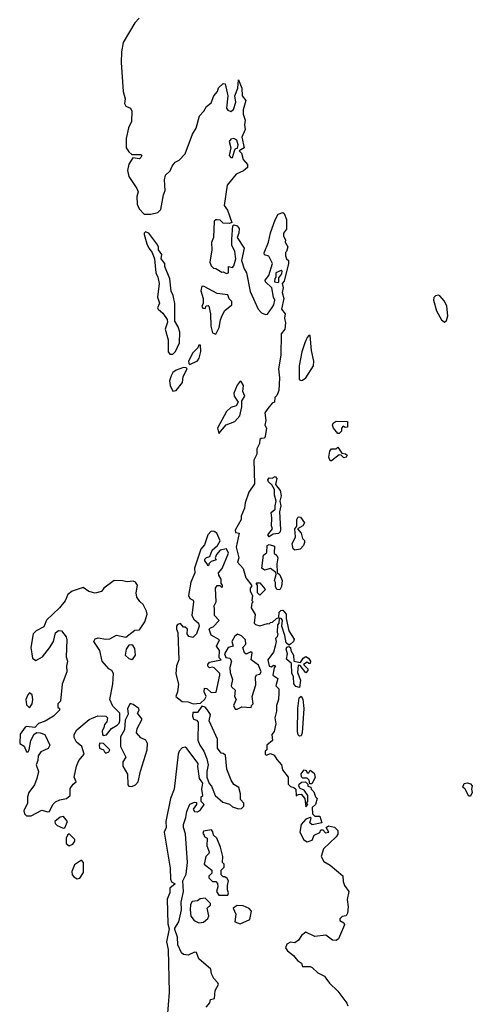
# Model space of a CAD drawing. Extents: x 2604950 to 2749250, y 940531 to 1028284.
# Tile 7 of 220: x 2604950 to 2607918, y 989394 to 995855. Entities that reach past the tile are written whole.
import ezdxf

# ---------------------------------------------------------------- set-up
doc = ezdxf.new("R2010")
doc.units = 0

msp = doc.modelspace()

# ---------------------------------------------------------------- linework, layer by layer
at = {"layer": '0CON05XD'}
for points in [[(2605733.3, 995865), (2605705, 995834.4), (2605629.3, 995705), (2605616.4, 995645), (2605614.4, 995575), (2605627.5, 995385), (2605641.2, 995335), (2605636.7, 995305), (2605645, 995287.5), (2605677.5, 995275), (2605686, 995255), (2605682.7, 995187.3), (2605663.3, 995145), (2605648, 995075), (2605648.8, 995015), (2605665, 994987.5), (2605685, 994970), (2605745, 994970), (2605750, 994965), (2605745, 994950), (2605735, 994942.5), (2605691.7, 994948.3), (2605665, 994907.5), (2605657.5, 994865), (2605665.8, 994825.8), (2605718.3, 994748.3), (2605727.5, 994725), (2605717.5, 994695), (2605720, 994645), (2605733.9, 994613.9), (2605765, 994580), (2605810.7, 994579.3), (2605855, 994590), (2605875, 994610), (2605893.8, 994705), (2605903.3, 994735), (2605898.8, 994805), (2605906.7, 994835), (2605937.3, 994862.7), (2605950, 994895), (2605970, 994920), (2605995, 994933.8), (2606034.2, 994975), (2606084, 995105), (2606106.4, 995143.6), (2606128.8, 995225), (2606156.7, 995255), (2606174.1, 995285.9), (2606205, 995310), (2606223.9, 995356.1), (2606246.2, 995385), (2606252.7, 995407.3), (2606285, 995437.5), (2606297.5, 995435), (2606313.8, 995355), (2606306.7, 995275), (2606315, 995262.5), (2606335, 995253.3), (2606352.5, 995265), (2606366.2, 995315), (2606361.2, 995355), (2606380, 995405), (2606385, 995460), (2606406, 995405), (2606408.6, 995355), (2606432.5, 995325), (2606416, 995264), (2606415.8, 995235), (2606427.5, 995195), (2606423.3, 995165), (2606427.5, 995135), (2606406.2, 995085), (2606422.5, 995015), (2606390, 994995), (2606405, 994980), (2606415, 994937.5), (2606443.3, 994905), (2606443.3, 994885), (2606416.6, 994863.4)], [(2606345, 994950), (2606357.5, 994995), (2606365, 995010), (2606378.3, 995011.7), (2606382.5, 995035), (2606373.3, 995065), (2606355, 995076.2), (2606335, 995071.2), (2606324, 995055), (2606333.3, 995015), (2606322.5, 994965), (2606335, 994950), (2606345, 994950)], [(2606416.6, 994863.4), (2606368.6, 994841.4), (2606310, 994770), (2606290, 994635), (2606312, 994605), (2606340, 994525), (2606325, 994517.5), (2606285, 994520), (2606265, 994540), (2606245, 994542.5), (2606235, 994542.5), (2606225, 994532.5), (2606220, 994425), (2606207, 994393), (2606210, 994345), (2606196.7, 994265), (2606205, 994240), (2606220, 994225), (2606235, 994222.5), (2606275, 994197.5), (2606285, 994200), (2606305, 994190), (2606320, 994195), (2606320, 994235), (2606345, 994230), (2606355, 994240), (2606366.2, 994285), (2606360, 994335), (2606341.2, 994375), (2606340, 994415), (2606348.3, 994501.7), (2606355, 994510), (2606375, 994503.3), (2606388, 994485), (2606387.1, 994455), (2606376.7, 994425), (2606422.5, 994355), (2606404, 994275), (2606420.9, 994220.9), (2606437.5, 994195), (2606462.1, 994072.1), (2606514.2, 993955), (2606535, 993931.2), (2606561.7, 993921.7), (2606575, 993923.3), (2606605, 993967.5), (2606616.7, 993985), (2606623.3, 994015), (2606613.8, 994035), (2606602.5, 994095), (2606562.5, 994135), (2606560, 994145), (2606584.2, 994175.8), (2606607.5, 994255), (2606583, 994303), (2606555, 994313.3), (2606553.8, 994325), (2606581.9, 994395), (2606595, 994457.5), (2606625, 994542.5), (2606645, 994578.8), (2606675, 994590), (2606685, 994582.5), (2606700, 994545), (2606699.3, 994480.7), (2606680, 994455), (2606680, 994435), (2606691.7, 994411.7), (2606690, 994395), (2606707.5, 994365), (2606700, 994335), (2606692.5, 994327.5), (2606692.5, 994305), (2606700, 994285), (2606712.5, 994275), (2606713.3, 994255), (2606685, 994140), (2606670, 994125), (2606676.7, 994095), (2606670, 994065), (2606682.5, 994025), (2606666.7, 993955), (2606690, 993925), (2606687, 993897), (2606693.3, 993865), (2606687.5, 993825), (2606663.8, 993795), (2606662.5, 993655), (2606646.4, 993563.6), (2606653.8, 993505), (2606648.3, 993421.7), (2606635, 993390), (2606623, 993377), (2606620, 993345), (2606605, 993340), (2606576.4, 993303.6), (2606557.5, 993275), (2606563.3, 993225), (2606556.7, 993195), (2606567.5, 993175), (2606559.2, 993120.8), (2606555, 993110), (2606533, 993107), (2606525, 993100), (2606522.5, 993075), (2606505, 993040), (2606503.8, 993005), (2606484.1, 992965.9), (2606489.3, 992810.7), (2606452.5, 992755), (2606428.8, 992685), (2606425, 992650), (2606403, 992597), (2606402.5, 992575), (2606363.8, 992505), (2606365, 992490), (2606390, 992485), (2606369.2, 992395), (2606387.5, 992325), (2606377.5, 992295), (2606416.2, 992255), (2606433, 992193), (2606470, 992145), (2606470, 992135), (2606460, 992125), (2606460, 992105), (2606477, 992077), (2606472.5, 992045), (2606480, 992035), (2606473, 992027), (2606467.5, 991995), (2606493, 991953), (2606487.5, 991895), (2606496.2, 991886.2), (2606525, 991878.8), (2606575, 991892.5), (2606585, 991890), (2606595, 991900), (2606608.3, 991901.7), (2606633, 991927), (2606648.3, 991931.7), (2606652, 991968), (2606661.7, 991978.3), (2606675, 991980), (2606696.2, 991955), (2606696.2, 991925), (2606714, 991845), (2606749.3, 991789.3), (2606746.2, 991775), (2606725, 991758), (2606715, 991750), (2606696.9, 991766.9), (2606689.2, 991815), (2606669.2, 991875), (2606672.5, 991915), (2606665, 991926.7), (2606651.7, 991928.3), (2606650, 991895), (2606640, 991885), (2606637.5, 991835), (2606642.5, 991825), (2606637.5, 991805), (2606627.5, 991795), (2606631.2, 991775), (2606626, 991745), (2606613.3, 991705), (2606577.5, 991655), (2606585, 991612.5), (2606601.7, 991608.3), (2606615, 991620), (2606627.5, 991615), (2606617.5, 991602.5), (2606610, 991555), (2606641.7, 991531.7), (2606630, 991485), (2606650, 991465), (2606650, 991435), (2606647.5, 991395), (2606633.9, 991356.1), (2606633, 991317), (2606623.3, 991275), (2606628.8, 991235), (2606617.5, 991185), (2606602.5, 991165), (2606607.5, 991125), (2606570, 991095), (2606570, 991065), (2606560, 991055), (2606560, 991035), (2606565, 991030), (2606595, 991040), (2606619.3, 991029.3), (2606635, 991000), (2606667.5, 990965), (2606673, 990933), (2606710, 990885), (2606709.3, 990839.3), (2606725, 990822.5), (2606746.7, 990816.7), (2606760, 990805), (2606761.7, 990761.7), (2606778.3, 990771.7), (2606795, 990772.5), (2606820, 990745), (2606825, 990690), (2606840, 990705), (2606830, 990715), (2606840, 990725), (2606840, 990765), (2606815, 990800), (2606790, 990810), (2606780, 990825), (2606781.7, 990838.3), (2606797.3, 990852.7), (2606824, 990854), (2606838.3, 990838.3), (2606840, 990825), (2606858.3, 990818.3), (2606860, 990805), (2606878.3, 990788.3), (2606890, 990755), (2606900, 990745), (2606890, 990705), (2606867.5, 990685), (2606870, 990645), (2606885, 990630), (2606918.3, 990628.3), (2606930, 990585), (2606868.3, 990571.7), (2606852.5, 990585), (2606860, 990615), (2606855, 990620), (2606825, 990610), (2606794.4, 990575), (2606786, 990525), (2606813.6, 990473.6), (2606835, 990460), (2606868.3, 990471.7), (2606880, 990505), (2606918.3, 990521.7), (2606925, 990540), (2606938.3, 990538.3), (2606955, 990520), (2606976.4, 990523.6), (2606960, 990555), (2606973.6, 990566.4), (2607015, 990556), (2607036, 990535), (2607035, 990510), (2607025, 990492.5), (2606942.5, 990415), (2606927.5, 990365), (2606945, 990332.5), (2606985, 990307.5), (2607067.7, 990237.7), (2607070.7, 990200.7), (2607080, 990175), (2607107.5, 990135), (2607097, 990083), (2607103.3, 990035), (2607098.3, 989991.7), (2607090, 989975), (2607065, 989970), (2607050, 989955), (2607050, 989945), (2607075, 989930), (2607078.8, 989915), (2607040, 989825), (2607025.9, 989814.1), (2607000, 989815), (2606957, 989847), (2606885, 989840), (2606825, 989867.5), (2606797.5, 989845), (2606777.5, 989815), (2606755, 989798.8), (2606725, 989802.5), (2606700.7, 989789.3), (2606692.5, 989765), (2606706.1, 989746.1), (2606745.7, 989715.7), (2606771.7, 989681.7), (2606797.5, 989665), (2606805, 989642.5), (2606855, 989642.5), (2606866.7, 989636.7), (2606905, 989600), (2606949.3, 989579.3), (2606956.7, 989566.7), (2606982.3, 989532.3), (2607035, 989480), (2607095, 989402.5), (2607101.2, 989385)], [(2605935, 993660), (2605955, 993661.2), (2605972.3, 993677.7), (2605997.5, 993735), (2605999.2, 993805), (2605989.5, 993839.5), (2605967, 993877), (2605966.4, 993993.6), (2605956.2, 994045), (2605943.6, 994073.6), (2605933.8, 994155), (2605902.5, 994235), (2605902.5, 994255), (2605877.5, 994285), (2605882.5, 994315), (2605860, 994345), (2605860, 994365), (2605850, 994385), (2605796.7, 994455), (2605775, 994463.3), (2605766.7, 994455), (2605766.7, 994445), (2605783.3, 994385), (2605796.7, 994355), (2605818, 994328), (2605833.8, 994285), (2605843.3, 994195), (2605856.4, 994166.4), (2605864, 994125), (2605854.2, 994035), (2605866.2, 993995), (2605853.8, 993965), (2605857.5, 993955), (2605889.3, 993929.3), (2605917, 993887), (2605919.3, 993870.7), (2605904.3, 993825), (2605924.3, 993755), (2605924.2, 993675), (2605935, 993660)], [(2606645, 994130), (2606650, 994135), (2606648.3, 994161.7), (2606668.3, 994188.3), (2606670, 994205), (2606665, 994210), (2606630, 994195), (2606630, 994165), (2606623, 994157), (2606620, 994135), (2606645, 994130)], [(2606235, 993792.5), (2606258.8, 993835), (2606266, 993885), (2606278, 993915), (2606295, 993946.7), (2606340, 993985), (2606341.2, 994005), (2606323.3, 994023.3), (2606315, 994050), (2606245, 994058.6), (2606160, 994105), (2606145, 994107.5), (2606137.5, 994075), (2606152.5, 994025), (2606152.5, 993995), (2606143.6, 993973.6), (2606151.7, 993961.7), (2606165, 993960), (2606171.7, 993978.3), (2606185, 993980), (2606190, 993975), (2606200, 993925), (2606203.3, 993845), (2606215, 993800), (2606235, 993792.5)], [(2607735, 993870), (2607747.9, 993882.1), (2607757, 993913), (2607751.5, 993975), (2607735, 994007.5), (2607705, 994043.8), (2607695, 994048), (2607675.9, 994044.1), (2607665, 994032.5), (2607662.9, 994015), (2607683.1, 993945), (2607715, 993886.2), (2607735, 993870)], [(2606795, 993486.7), (2606805, 993488.8), (2606825.8, 993505), (2606877.1, 993585), (2606878.6, 993615), (2606864.3, 993685), (2606855, 993782.5), (2606845, 993782.5), (2606835, 993770), (2606818.6, 993735), (2606798.9, 993675), (2606782.2, 993585), (2606782, 993495), (2606795, 993486.7)], [(2606065, 993592.5), (2606115, 993617.5), (2606126.1, 993633.9), (2606137, 993677), (2606135, 993720), (2606125, 993720), (2606118.3, 993701.7), (2606085, 993670), (2606057.5, 993615), (2606058.3, 993598.3), (2606065, 993592.5)], [(2605955, 993417.5), (2605975, 993422.5), (2606016.7, 993475), (2606021.2, 993515), (2606047.5, 993565), (2606041.7, 993571.7), (2606025, 993572.5), (2605976.7, 993555), (2605955, 993539.2), (2605942, 993518), (2605932.9, 993485), (2605935.9, 993455.9), (2605955, 993417.5)], [(2606255, 993140), (2606303.6, 993196.4), (2606360.7, 993219.3), (2606392.5, 993255), (2606406.7, 993315), (2606407.5, 993355), (2606426.7, 993385), (2606412.5, 993415), (2606416.7, 993455), (2606401.7, 993481.7), (2606395, 993482.5), (2606375, 993457.5), (2606354, 993405), (2606356.7, 993385), (2606382.5, 993345), (2606368.3, 993321.7), (2606335, 993310), (2606306.7, 993285), (2606247.5, 993175), (2606255, 993140)], [(2607045, 993140), (2607035, 993140), (2607007.5, 993175), (2607001.2, 993195), (2607005, 993207.5), (2607025, 993220), (2607098.3, 993218.3), (2607098.3, 993181.7), (2607085, 993180), (2607071.7, 993188.3), (2607060, 993175), (2607060, 993155), (2607045, 993140)], [(2606995, 992960), (2606985, 992960), (2606977.5, 992985), (2606982.5, 993025), (2606995, 993040), (2607025, 993040), (2607035, 993050), (2607061.7, 993011.7), (2607087, 993007), (2607097.5, 992997.5), (2607090, 992985), (2607075, 992980), (2607058.3, 992998.3), (2607045, 993000), (2606995, 992960)], [(2606585, 992462.5), (2606577.5, 992475), (2606606.7, 992515), (2606600, 992535), (2606603.3, 992585), (2606598.3, 992621.7), (2606625.9, 992644.1), (2606624.2, 992665), (2606632, 992695), (2606621.2, 992735), (2606621.7, 992771.7), (2606603, 992803), (2606581.7, 992821.7), (2606577.5, 992835), (2606585, 992850), (2606605, 992847.5), (2606625, 992856.9), (2606635.4, 992845), (2606628, 992805), (2606656.7, 992766.7), (2606665, 992730), (2606655.8, 992695), (2606663.1, 992665), (2606654, 992625), (2606660.7, 992509.3), (2606657.5, 992495), (2606646.1, 992483.9), (2606611.2, 992478.8), (2606585, 992462.5)], [(2606755, 992373.3), (2606744.1, 992384.1), (2606736.7, 992415), (2606757.7, 992462.3), (2606753.8, 992515), (2606767.5, 992532.5), (2606766.7, 992575), (2606775, 992592.5), (2606791.7, 992591.7), (2606816.4, 992553.6), (2606806.4, 992533.6), (2606772.5, 992515), (2606796, 992486), (2606805, 992450), (2606817, 992437), (2606816.7, 992425), (2606810, 992405), (2606788.8, 992381.2), (2606755, 992373.3)], [(2606087, 991367), (2606135, 991370), (2606163.9, 991396.1), (2606173.3, 991415), (2606160, 991445), (2606161.7, 991468.3), (2606177, 991467), (2606205, 991440), (2606238.3, 991441.7), (2606262.5, 991555), (2606262.5, 991565), (2606225, 991602.5), (2606215, 991607.5), (2606195, 991602.5), (2606183.9, 991613.9), (2606183.3, 991625), (2606195, 991638.8), (2606270, 991655), (2606258.3, 991668.3), (2606260, 991715), (2606240, 991745), (2606260, 991785), (2606205, 991817.5), (2606192.5, 991855), (2606200, 991865), (2606217.7, 991872.3), (2606257, 991913), (2606227.5, 991945), (2606227.5, 991995), (2606222.5, 992005), (2606237.5, 992035), (2606233.3, 992125), (2606245, 992142.5), (2606261.7, 992141.7), (2606275, 992130), (2606280, 992135), (2606280, 992145), (2606270, 992155), (2606270, 992185), (2606255, 992210), (2606253.6, 992226.4), (2606277, 992253), (2606318.8, 992355), (2606305, 992382.5), (2606265, 992373.3), (2606240, 992345), (2606232.5, 992325), (2606238.3, 992311.7), (2606205, 992300), (2606190, 992285), (2606190, 992275), (2606182.5, 992272.5), (2606180, 992285), (2606164.1, 992304.1), (2606164.1, 992315.9), (2606175, 992326.7), (2606196.4, 992333.6), (2606211.2, 992375), (2606246, 992404), (2606263.3, 992435), (2606242.5, 992485), (2606225, 992497.5), (2606205, 992500), (2606183.8, 992475), (2606160.7, 992409.3), (2606138.3, 992381.7), (2606097, 992257), (2606097.5, 992225), (2606071.2, 992165), (2606056.4, 992076.4), (2606065, 992057.5), (2606086.4, 992046.4), (2606090, 992035), (2606077.5, 991945), (2606090.7, 991920.7), (2606122.5, 991895), (2606127.5, 991875), (2606110, 991825), (2606085, 991801.2), (2606058.3, 991808.3), (2606047.5, 991825), (2606050, 991855), (2606035, 991870), (2606025, 991870), (2606005, 991892.5), (2605985, 991887.5), (2605977.5, 991875), (2605977.5, 991855), (2605987.5, 991835), (2605993.8, 991655), (2605978.8, 991615), (2605973.9, 991563.9), (2605990.9, 991495), (2605985.7, 991445), (2605974, 991415), (2606015, 991382), (2606055, 991378.8), (2606087, 991367)], [(2606655, 992113.8), (2606636.2, 992116.2), (2606626.7, 992135), (2606627, 992163), (2606620, 992175), (2606632.5, 992215), (2606628.3, 992228.3), (2606595, 992253.3), (2606555, 992242.5), (2606537, 992257), (2606548.3, 992341.7), (2606570.7, 992359.3), (2606573.3, 992405), (2606585, 992411.2), (2606620, 992400), (2606617.5, 992355), (2606635, 992340), (2606641.4, 992325), (2606635.9, 992284.1), (2606638.3, 992228.3), (2606655, 992212.5), (2606670, 992175), (2606666.2, 992135), (2606655, 992113.8)], [(2604995, 990631.2), (2605025, 990632), (2605095, 990668.8), (2605135, 990657.5), (2605145, 990660), (2605167.5, 990705), (2605185, 990722.5), (2605213.6, 990736.4), (2605256.2, 990743.8), (2605280, 990765), (2605280.5, 990809.5), (2605300.7, 990839.3), (2605320, 990855), (2605307.5, 990885), (2605322.7, 990957.3), (2605336.7, 990995), (2605372.5, 991035), (2605357.5, 991085), (2605323.3, 991115), (2605306.7, 991145), (2605306.7, 991165), (2605323.8, 991195), (2605405.9, 991264.1), (2605461.7, 991288.3), (2605515.8, 991285.8), (2605526.7, 991275), (2605521.7, 991248.3), (2605505, 991230), (2605501.7, 991208.3), (2605490.7, 991189.3), (2605492.5, 991165), (2605498.3, 991158.3), (2605518.3, 991161.7), (2605552.5, 991205), (2605590, 991225), (2605601.7, 991238.3), (2605607.5, 991255), (2605606.7, 991305), (2605561.2, 991351.2), (2605542, 991395), (2605561.2, 991495), (2605565.7, 991565.7), (2605555, 991583.8), (2605535, 991596.7), (2605490, 991645), (2605475.8, 991715.8), (2605436.7, 991775), (2605445, 991792.5), (2605465, 991800), (2605515, 991790), (2605541.7, 991791.7), (2605585, 991816), (2605645, 991802.5), (2605705, 991850), (2605735, 991852.5), (2605771.2, 991905), (2605785.8, 991954.2), (2605781.4, 991975), (2605758.8, 992018.8), (2605737, 992037), (2605717.5, 992065), (2605713.3, 992095), (2605723.3, 992145), (2605710, 992165), (2605695, 992171.2), (2605655, 992166.7), (2605625, 992173.8), (2605570, 992175), (2605502.5, 992125), (2605487, 992103), (2605445, 992092.5), (2605402.3, 992102.3), (2605365, 992130), (2605294.3, 992105.7), (2605265, 992083.3), (2605247.4, 992042.6), (2605210.8, 991995), (2605126.2, 991915), (2605107.8, 991872.2), (2605058.8, 991845), (2605038.8, 991825), (2605023.8, 991735), (2605034, 991665), (2605055, 991651.2), (2605098.8, 991675), (2605145.5, 991734.5), (2605170.8, 991775), (2605185, 991832.5), (2605205, 991848), (2605224.1, 991844.1), (2605253.8, 991805), (2605258, 991785), (2605254.3, 991675), (2605262.5, 991645), (2605256.1, 991613.9), (2605258, 991575), (2605227.5, 991495), (2605217, 991383), (2605200, 991365), (2605200, 991345), (2605210, 991335), (2605210, 991325), (2605172.5, 991285), (2605117.7, 991252.3), (2605073.9, 991236.1), (2605048.8, 991211.2), (2604995, 991217.5), (2604985, 991212.5), (2604953.9, 991166.1), (2604950, 991105), (2604979.3, 991089.3), (2604995, 991050), (2605005, 991050), (2605012.5, 991065), (2605022.5, 991125), (2605043.9, 991166.1), (2605063, 991177), (2605085, 991176.7), (2605114.2, 991164.2), (2605146.7, 991095), (2605136.4, 991073.6), (2605089.3, 991050.7), (2605070, 991025), (2605068.8, 990995), (2605058.8, 990965), (2605073, 990923), (2605063.3, 990875), (2605046.7, 990835), (2605008.8, 990785), (2605001.2, 990755), (2605000.8, 990715), (2604977.5, 990665), (2604981.2, 990645), (2604995, 990631.2)], [(2606525, 992080), (2606510, 992095), (2606510, 992145), (2606500, 992155), (2606505, 992160), (2606525, 992160), (2606558.3, 992121.7), (2606560, 992115), (2606525, 992080)], [(2606375, 991330), (2606407, 991347), (2606468.3, 991341.7), (2606470, 991355), (2606480, 991365), (2606473.8, 991415), (2606498.3, 991491.7), (2606495, 991540), (2606503.6, 991556.4), (2606525, 991560), (2606532.5, 991575), (2606515, 991620), (2606467.5, 991655), (2606475, 991700), (2606465, 991707.5), (2606435, 991692.5), (2606425, 991700), (2606412.5, 991735), (2606432.5, 991757.5), (2606430, 991785), (2606405, 991811.2), (2606377.5, 991822.5), (2606360.8, 991809.2), (2606340, 991775), (2606350, 991745), (2606317.5, 991735), (2606292.5, 991695), (2606300.7, 991670.7), (2606327.5, 991665), (2606338.8, 991645), (2606327.5, 991605), (2606330.7, 991570.7), (2606346, 991525), (2606337.5, 991485), (2606340, 991475), (2606362.5, 991455), (2606357.5, 991415), (2606368.8, 991395), (2606351.2, 991355), (2606362, 991332), (2606375, 991330)], [(2605685, 991657.5), (2605695, 991663.3), (2605708.8, 991685), (2605705, 991730), (2605695, 991747.5), (2605685, 991752.5), (2605665, 991750), (2605647.5, 991725), (2605642.5, 991685), (2605665, 991662.5), (2605685, 991657.5)], [(2606785, 991472.5), (2606760.5, 991480.5), (2606748.3, 991498.3), (2606746.2, 991545), (2606734.2, 991565), (2606731.7, 991631.7), (2606698.3, 991658.3), (2606706, 991695), (2606698, 991725), (2606702.5, 991737.5), (2606715, 991743.3), (2606725.7, 991735.7), (2606727.5, 991715), (2606745.4, 991685.4), (2606747, 991647), (2606791.7, 991638.3), (2606807.5, 991665), (2606825, 991676.7), (2606842.5, 991665), (2606856.7, 991645), (2606855, 991630), (2606845, 991630), (2606835, 991640), (2606810, 991625), (2606840, 991595), (2606840, 991585), (2606825, 991570), (2606788.3, 991618.3), (2606775, 991620), (2606772.3, 991572.3), (2606791.7, 991521.7), (2606785, 991472.5)], [(2605015, 991340), (2605032.5, 991365), (2605036.7, 991395), (2605032.5, 991425), (2605015, 991437.5), (2605003.9, 991426.1), (2604991.2, 991395), (2604995, 991360), (2605015, 991340)], [(2605685, 990824.2), (2605708.8, 990835), (2605725.8, 990855), (2605741.1, 990925), (2605785.7, 991065), (2605787.5, 991105), (2605777, 991127), (2605743.2, 991143.2), (2605715.8, 991175), (2605719.2, 991205), (2605752.5, 991265), (2605723.3, 991305), (2605732.5, 991325), (2605730, 991335), (2605695, 991362.5), (2605675, 991367.5), (2605656.2, 991335), (2605661.7, 991298.3), (2605640.7, 991259.3), (2605636.2, 991195), (2605610.7, 991149.3), (2605610, 991085), (2605646.7, 991015), (2605626.7, 990985), (2605627, 990957), (2605656.2, 990905), (2605660, 990835), (2605666.2, 990826.2), (2605685, 990824.2)], [(2606785, 991153.3), (2606775, 991162.5), (2606770.8, 991185), (2606774.6, 991334.6), (2606782, 991405), (2606795, 991416.7), (2606806.2, 991396.2), (2606813.3, 991335), (2606801.4, 991175), (2606795, 991156.7), (2606785, 991153.3)], [(2606385, 990677.5), (2606405, 990680), (2606420, 990695), (2606420, 990715), (2606398.3, 990738.3), (2606397.5, 990775), (2606387, 990817), (2606355, 990837.5), (2606336.7, 990865), (2606307, 990937), (2606298.3, 991028.3), (2606285, 991040), (2606271.7, 991041.7), (2606247.5, 991075), (2606247.5, 991135), (2606192.5, 991255), (2606200, 991295), (2606179.5, 991329.5), (2606165, 991343.3), (2606145, 991350), (2606115, 991310), (2606085, 991310), (2606082.5, 991285), (2606090, 991265), (2606108.3, 991258.3), (2606120, 991245), (2606117, 991127), (2606130, 991095), (2606157.5, 991055), (2606177.5, 991005), (2606186.2, 990965), (2606177, 990923), (2606177.5, 990885), (2606193, 990843), (2606206.7, 990825), (2606232.5, 990765), (2606281.7, 990721.7), (2606325, 990707.5), (2606345, 990690), (2606385, 990677.5)], [(2605515, 991042.5), (2605535, 991050), (2605540, 991065), (2605500, 991105), (2605475, 991107.5), (2605470, 991095), (2605472.5, 991075), (2605500, 991065), (2605505, 991050), (2605515, 991042.5)], [(2606172, 989375), (2606197.5, 989405), (2606200, 989425), (2606228.3, 989431.7), (2606232.5, 989485), (2606252.5, 989525), (2606250, 989535), (2606223.3, 989563.3), (2606207.5, 989595), (2606202.5, 989625), (2606125, 989692.5), (2606110, 989735), (2606095, 989737.5), (2606053.6, 989716.4), (2606025, 989721.2), (2606011.2, 989731.2), (2605987.1, 989785), (2605984.3, 989834.3), (2605967.5, 989885), (2605967.5, 989895), (2605993.8, 989935), (2606011.2, 990015), (2606008.8, 990065), (2606023.3, 990135), (2606020, 990205), (2606041.7, 990248.3), (2606050, 990325), (2606037, 990513), (2606023.8, 990555), (2606023.8, 990575), (2606038.8, 990621.2), (2606045, 990660), (2606065, 990707.5), (2606095, 990720), (2606108.3, 990718.3), (2606110, 990705), (2606087.5, 990675), (2606095, 990660), (2606115, 990657.5), (2606135, 990670), (2606160, 990705), (2606140, 990725), (2606140, 990755), (2606150, 990765), (2606143.3, 990805), (2606150, 990845), (2606128.8, 990875), (2606117.5, 990955), (2606120, 990975), (2606045, 991073.8), (2606035, 991081.2), (2606015, 991078), (2605995.8, 991055), (2605988.6, 991035), (2605961.9, 990805), (2605938.2, 990745), (2605908.8, 990595), (2605910, 990555), (2605896.2, 990525), (2605937, 990287), (2605938, 990215), (2605945, 990197.5), (2605970, 990185), (2605935, 990157.5), (2605934, 990125), (2605916.9, 990085), (2605921.9, 989921.9), (2605929.3, 989889.3), (2605912.1, 989805), (2605924.4, 989755), (2605930, 989475), (2605917.3, 989307.3)], [(2606865, 990840), (2606851.7, 990841.7), (2606847.5, 990865), (2606835, 990877.5), (2606807.3, 990877.3), (2606796.8, 990886.8), (2606795, 990906.7), (2606815, 990932.5), (2606828.3, 990928.3), (2606835, 990912.5), (2606846.4, 990913.6), (2606855, 990930), (2606880.7, 990910.7), (2606886.4, 990883.6), (2606865, 990840)], [(2607905, 990760), (2607895, 990760), (2607870, 990805), (2607855, 990820), (2607865, 990843.3), (2607885, 990847.5), (2607905, 990840), (2607917, 990827), (2607912.5, 990805), (2607917.5, 990785), (2607905, 990760)], [(2605235, 990550), (2605245, 990552.5), (2605262.5, 990595), (2605236.2, 990626.2), (2605215, 990622.5), (2605180, 990595), (2605181.7, 990581.7), (2605195, 990567.5), (2605235, 990550)], [(2606315, 990110), (2606320, 990125), (2606312.5, 990145), (2606312.5, 990175), (2606320, 990205), (2606309.3, 990219.3), (2606295, 990230), (2606285, 990230), (2606270, 990245), (2606270, 990275), (2606290, 990295), (2606290, 990315), (2606280, 990325), (2606282.5, 990365), (2606267.5, 990425), (2606242.5, 990485), (2606220, 990505), (2606217, 990527), (2606208.3, 990538.3), (2606155, 990530), (2606150, 990515), (2606160, 990505), (2606160, 990495), (2606180, 990485), (2606177.5, 990435), (2606192.5, 990395), (2606190, 990385), (2606170, 990365), (2606160, 990315), (2606210, 990275), (2606210, 990255), (2606190, 990235), (2606190, 990225), (2606215, 990200), (2606235, 990200), (2606247, 990187), (2606250, 990165), (2606240, 990135), (2606255, 990110), (2606315, 990110)], [(2605275, 990433.8), (2605297.5, 990445), (2605312.5, 990465), (2605312.5, 990475), (2605275, 990512.5), (2605263.3, 990505), (2605253.8, 990485), (2605255, 990450), (2605275, 990433.8)], [(2605327, 990217), (2605345, 990221.2), (2605368.3, 990258.3), (2605368.8, 990325), (2605355, 990340), (2605309.7, 990310.3), (2605291.2, 990265), (2605294.1, 990244.1), (2605305, 990230), (2605327, 990217)], [(2606125, 989930), (2606155, 989933.3), (2606183.6, 989956.4), (2606190, 989975), (2606180, 990025), (2606200, 990045), (2606200, 990055), (2606165, 990090), (2606133.6, 990086.4), (2606115, 990072.5), (2606081.7, 990068.3), (2606070.7, 990049.3), (2606067.5, 990015), (2606073, 989973), (2606093.6, 989943.6), (2606125, 989930)], [(2606395, 989922.5), (2606458.3, 989951.7), (2606470, 990005), (2606455, 990022.5), (2606415, 990040), (2606375, 990042.5), (2606350, 990025), (2606367.5, 989985), (2606360, 989935), (2606395, 989922.5)]]:
    msp.add_lwpolyline(points, dxfattribs=at)

doc.saveas('drawing.dxf')
